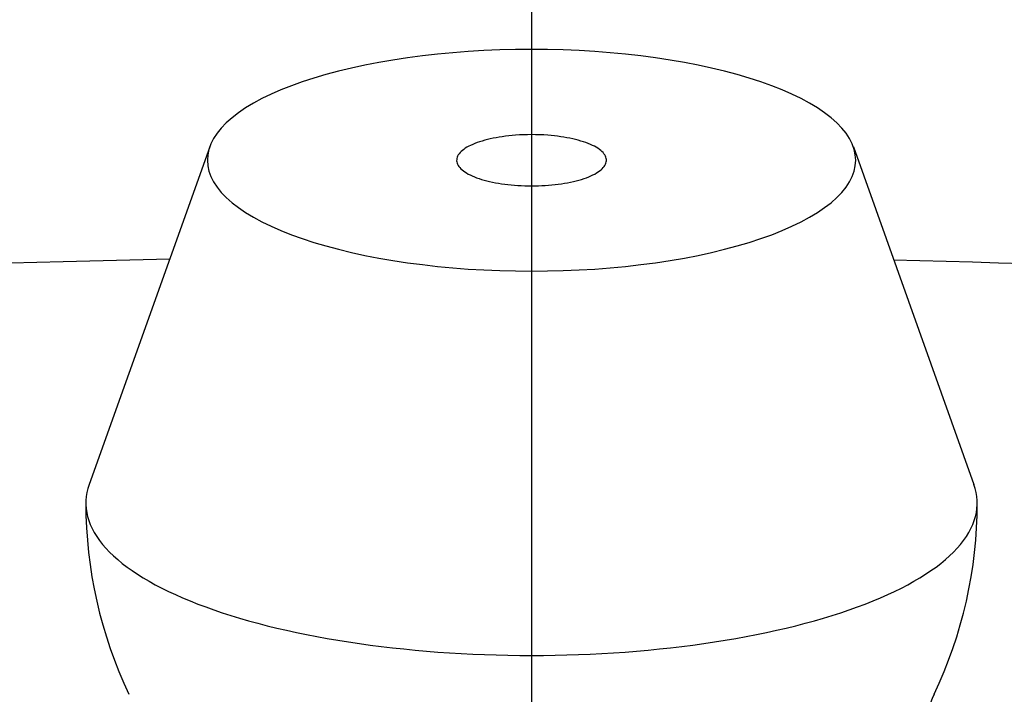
# Model space of a CAD drawing. Extents: x -113 to 261, y -113 to 261.
# Tile 6 of 11: x -3.79 to 3.5, y 77.31 to 82.3. Entities that reach past the tile are written whole.
import ezdxf

# ---------------------------------------------------------------- set-up
doc = ezdxf.new("R2010")
doc.units = 0
doc.header["$LTSCALE"] = 14
doc.linetypes.add('CENTER', pattern=[2, 1.25, -0.25, 0.25, -0.25])
doc.layers.get('0').update_dxf_attribs({"linetype": 'CONTINUOUS'})
doc.layers.add('CENTER', color=1, linetype='CENTER')

msp = doc.modelspace()

# ---------------------------------------------------------------- linework, layer by layer
at = {"linetype": 'CONTINUOUS'}
for p, q in [((-2.3823, 81.3627), (-3.2756, 78.8629)), ((2.3823, 81.3627), (3.2756, 78.8629))]:
    msp.add_line(p, q, dxfattribs=at)
for points in [[(2.4, 81.2631, 0), (2.3971, 81.3034, 0), (2.3884, 81.3436, 0), (2.374, 81.3836, 0), (2.3539, 81.4233, 0), (2.3281, 81.4626, 0), (2.2967, 81.5014, 0), (2.2597, 81.5397, 0), (2.2173, 81.5772, 0), (2.1696, 81.6141, 0), (2.1166, 81.6501, 0), (2.0585, 81.6851, 0), (1.9955, 81.7192, 0), (1.9277, 81.7521, 0), (1.8552, 81.7839, 0), (1.7783, 81.8144, 0), (1.6971, 81.8435, 0), (1.6117, 81.8713, 0), (1.5225, 81.8976, 0), (1.4297, 81.9224, 0), (1.3334, 81.9456, 0), (1.2338, 81.9672, 0), (1.1314, 81.987, 0), (1.0261, 82.0052, 0), (0.9184, 82.0215, 0), (0.8085, 82.036, 0), (0.6967, 82.0486, 0), (0.5832, 82.0594, 0), (0.4682, 82.0682, 0), (0.3522, 82.0751, 0), (0.2352, 82.08, 0), (0.1178, 82.083, 0), (0, 82.084, 0), (-0.1178, 82.083, 0), (-0.2352, 82.08, 0), (-0.3522, 82.0751, 0), (-0.4682, 82.0682, 0), (-0.5832, 82.0594, 0), (-0.6967, 82.0486, 0), (-0.8085, 82.036, 0), (-0.9184, 82.0215, 0), (-1.0261, 82.0052, 0), (-1.1314, 81.987, 0), (-1.2338, 81.9672, 0), (-1.3334, 81.9456, 0), (-1.4297, 81.9224, 0), (-1.5225, 81.8976, 0), (-1.6117, 81.8713, 0), (-1.6971, 81.8435, 0), (-1.7783, 81.8144, 0), (-1.8552, 81.7839, 0), (-1.9277, 81.7521, 0), (-1.9955, 81.7192, 0), (-2.0585, 81.6851, 0), (-2.1166, 81.6501, 0), (-2.1696, 81.6141, 0), (-2.2173, 81.5772, 0), (-2.2597, 81.5397, 0), (-2.2967, 81.5014, 0), (-2.3281, 81.4626, 0), (-2.3539, 81.4233, 0), (-2.374, 81.3836, 0), (-2.3884, 81.3436, 0), (-2.3971, 81.3034, 0), (-2.4, 81.2631, 0), (-2.3971, 81.2228, 0), (-2.3884, 81.1827, 0), (-2.374, 81.1427, 0), (-2.3539, 81.103, 0), (-2.3281, 81.0637, 0), (-2.2967, 81.0248, 0), (-2.2597, 80.9866, 0), (-2.2173, 80.949, 0), (-2.1696, 80.9122, 0), (-2.1166, 80.8762, 0), (-2.0585, 80.8411, 0), (-1.9955, 80.8071, 0), (-1.9277, 80.7741, 0), (-1.8552, 80.7424, 0), (-1.7783, 80.7119, 0), (-1.6971, 80.6827, 0), (-1.6117, 80.6549, 0), (-1.5225, 80.6286, 0), (-1.4297, 80.6038, 0), (-1.3334, 80.5806, 0), (-1.2338, 80.5591, 0), (-1.1314, 80.5392, 0), (-1.0261, 80.5211, 0), (-0.9184, 80.5048, 0), (-0.8085, 80.4903, 0), (-0.6967, 80.4776, 0), (-0.5832, 80.4669, 0), (-0.4682, 80.458, 0), (-0.3522, 80.4512, 0), (-0.2352, 80.4462, 0), (-0.1178, 80.4433, 0), (0, 80.4423, 0), (0.1178, 80.4433, 0), (0.2352, 80.4462, 0), (0.3522, 80.4512, 0), (0.4682, 80.458, 0), (0.5832, 80.4669, 0), (0.6967, 80.4776, 0), (0.8085, 80.4903, 0), (0.9184, 80.5048, 0), (1.0261, 80.5211, 0), (1.1314, 80.5392, 0), (1.2338, 80.5591, 0), (1.3334, 80.5806, 0), (1.4297, 80.6038, 0), (1.5225, 80.6286, 0), (1.6117, 80.6549, 0), (1.6971, 80.6827, 0), (1.7783, 80.7119, 0), (1.8552, 80.7424, 0), (1.9277, 80.7741, 0), (1.9955, 80.8071, 0), (2.0585, 80.8411, 0), (2.1166, 80.8762, 0), (2.1696, 80.9122, 0), (2.2173, 80.949, 0), (2.2597, 80.9866, 0), (2.2967, 81.0248, 0), (2.3281, 81.0637, 0), (2.3539, 81.103, 0), (2.374, 81.1427, 0), (2.3884, 81.1827, 0), (2.3971, 81.2228, 0), (2.4, 81.2631, 0)], [(-0.1199, 81.4483, 0), (-0.1445, 81.4462, 0), (-0.1688, 81.4438, 0), (-0.1928, 81.441, 0), (-0.2163, 81.4378, 0), (-0.2394, 81.4342, 0), (-0.262, 81.4303, 0), (-0.284, 81.426, 0), (-0.3055, 81.4214, 0), (-0.3263, 81.4165, 0), (-0.3464, 81.4112, 0), (-0.3658, 81.4056, 0), (-0.3845, 81.3998, 0), (-0.4023, 81.3936, 0), (-0.4193, 81.3872, 0), (-0.4355, 81.3805, 0), (-0.4507, 81.3736, 0), (-0.465, 81.3665, 0), (-0.4783, 81.3591, 0), (-0.4906, 81.3515, 0), (-0.5019, 81.3438, 0), (-0.5121, 81.3358, 0), (-0.5213, 81.3278, 0), (-0.5294, 81.3196, 0), (-0.5364, 81.3112, 0), (-0.5423, 81.3028, 0), (-0.547, 81.2943, 0), (-0.5506, 81.2857, 0), (-0.553, 81.2771, 0), (-0.5543, 81.2684, 0), (-0.5544, 81.2598, 0), (-0.5534, 81.2511, 0), (-0.5512, 81.2425, 0), (-0.5479, 81.2339, 0), (-0.5434, 81.2254, 0), (-0.5378, 81.2169, 0), (-0.5311, 81.2086, 0), (-0.5233, 81.2003, 0), (-0.5143, 81.1922, 0), (-0.5043, 81.1843, 0), (-0.4933, 81.1765, 0), (-0.4812, 81.1689, 0), (-0.4681, 81.1614, 0), (-0.454, 81.1542, 0), (-0.439, 81.1473, 0), (-0.4231, 81.1405, 0), (-0.4063, 81.134, 0), (-0.3886, 81.1278, 0), (-0.3702, 81.1219, 0), (-0.3509, 81.1163, 0), (-0.331, 81.1109, 0), (-0.3103, 81.1059, 0), (-0.289, 81.1012, 0), (-0.2671, 81.0969, 0), (-0.2446, 81.0929, 0), (-0.2216, 81.0893, 0), (-0.1982, 81.086, 0), (-0.1743, 81.0831, 0), (-0.1501, 81.0805, 0), (-0.1256, 81.0784, 0), (-0.1008, 81.0766, 0), (-0.0758, 81.0752, 0), (-0.0506, 81.0743, 0), (-0.0253, 81.0737, 0), (0, 81.0735, 0), (0.0253, 81.0737, 0), (0.0506, 81.0743, 0), (0.0758, 81.0752, 0), (0.1008, 81.0766, 0), (0.1256, 81.0784, 0), (0.1501, 81.0805, 0), (0.1743, 81.0831, 0), (0.1982, 81.086, 0), (0.2216, 81.0893, 0), (0.2446, 81.0929, 0), (0.2671, 81.0969, 0), (0.289, 81.1012, 0), (0.3103, 81.1059, 0), (0.331, 81.1109, 0), (0.3509, 81.1163, 0), (0.3702, 81.1219, 0), (0.3886, 81.1278, 0), (0.4063, 81.134, 0), (0.4231, 81.1405, 0), (0.439, 81.1473, 0), (0.454, 81.1542, 0), (0.4681, 81.1614, 0), (0.4812, 81.1689, 0), (0.4933, 81.1765, 0), (0.5043, 81.1843, 0), (0.5143, 81.1922, 0), (0.5233, 81.2003, 0), (0.5311, 81.2086, 0), (0.5378, 81.2169, 0), (0.5434, 81.2254, 0), (0.5479, 81.2339, 0), (0.5512, 81.2425, 0), (0.5534, 81.2511, 0), (0.5544, 81.2598, 0), (0.5543, 81.2684, 0), (0.553, 81.2771, 0), (0.5506, 81.2857, 0), (0.547, 81.2943, 0), (0.5423, 81.3028, 0), (0.5364, 81.3112, 0), (0.5294, 81.3196, 0), (0.5213, 81.3278, 0), (0.5121, 81.3358, 0), (0.5019, 81.3438, 0), (0.4906, 81.3515, 0), (0.4783, 81.3591, 0), (0.465, 81.3665, 0), (0.4507, 81.3736, 0), (0.4355, 81.3805, 0), (0.4193, 81.3872, 0), (0.4023, 81.3936, 0), (0.3845, 81.3998, 0), (0.3658, 81.4056, 0), (0.3464, 81.4112, 0), (0.3263, 81.4165, 0), (0.3055, 81.4214, 0), (0.284, 81.426, 0), (0.262, 81.4303, 0), (0.2394, 81.4342, 0), (0.2163, 81.4378, 0), (0.1928, 81.441, 0), (0.1688, 81.4438, 0), (0.1445, 81.4462, 0), (0.1199, 81.4483, 0)], [(-3.2756, 78.8629, 0), (-3.2851, 78.8332, 0), (-3.2922, 78.8035, 0), (-3.2971, 78.7737, 0), (-3.2996, 78.7438, 0), (-3.2998, 78.714, 0), (-3.2977, 78.6842, 0), (-3.2934, 78.6543, 0), (-3.2867, 78.6246, 0), (-3.2777, 78.5949, 0), (-3.2664, 78.5653, 0), (-3.2528, 78.5358, 0), (-3.237, 78.5065, 0), (-3.2189, 78.4773, 0), (-3.1986, 78.4483, 0), (-3.176, 78.4194, 0), (-3.1512, 78.3908, 0), (-3.1242, 78.3624, 0), (-3.095, 78.3343, 0), (-3.0636, 78.3065, 0), (-3.0301, 78.2789, 0), (-2.9945, 78.2516, 0), (-2.9568, 78.2247, 0), (-2.917, 78.1982, 0), (-2.8752, 78.172, 0), (-2.8313, 78.1462, 0), (-2.7855, 78.1208, 0), (-2.7378, 78.0958, 0), (-2.6881, 78.0712, 0), (-2.6365, 78.0472, 0), (-2.5831, 78.0236, 0), (-2.5279, 78.0004, 0), (-2.471, 77.9778, 0), (-2.4122, 77.9558, 0), (-2.3519, 77.9342, 0), (-2.2898, 77.9132, 0), (-2.2262, 77.8928, 0), (-2.161, 77.873, 0), (-2.0943, 77.8537, 0), (-2.0262, 77.8351, 0), (-1.9566, 77.8171, 0), (-1.8856, 77.7997, 0), (-1.8134, 77.783, 0), (-1.7398, 77.7669, 0), (-1.6651, 77.7515, 0), (-1.5892, 77.7368, 0), (-1.5121, 77.7227, 0), (-1.4341, 77.7094, 0), (-1.355, 77.6968, 0), (-1.2749, 77.6849, 0), (-1.194, 77.6738, 0), (-1.1122, 77.6633, 0), (-1.0297, 77.6536, 0), (-0.9464, 77.6447, 0), (-0.8625, 77.6365, 0), (-0.778, 77.6291, 0), (-0.6929, 77.6224, 0), (-0.6074, 77.6166, 0), (-0.5214, 77.6115, 0), (-0.4351, 77.6071, 0), (-0.3484, 77.6036, 0), (-0.2615, 77.6008, 0), (-0.1744, 77.5989, 0), (-0.0873, 77.5977, 0), (0, 77.5973, 0), (0.0873, 77.5977, 0), (0.1744, 77.5989, 0), (0.2615, 77.6008, 0), (0.3484, 77.6036, 0), (0.4351, 77.6071, 0), (0.5214, 77.6115, 0), (0.6074, 77.6166, 0), (0.6929, 77.6224, 0), (0.778, 77.6291, 0), (0.8625, 77.6365, 0), (0.9464, 77.6447, 0), (1.0297, 77.6536, 0), (1.1122, 77.6633, 0), (1.194, 77.6738, 0), (1.2749, 77.6849, 0), (1.355, 77.6968, 0), (1.4341, 77.7094, 0), (1.5121, 77.7227, 0), (1.5892, 77.7368, 0), (1.6651, 77.7515, 0), (1.7398, 77.7669, 0), (1.8134, 77.783, 0), (1.8856, 77.7997, 0), (1.9566, 77.8171, 0), (2.0262, 77.8351, 0), (2.0943, 77.8537, 0), (2.161, 77.873, 0), (2.2262, 77.8928, 0), (2.2898, 77.9132, 0), (2.3519, 77.9342, 0), (2.4122, 77.9558, 0), (2.471, 77.9778, 0), (2.5279, 78.0004, 0), (2.5831, 78.0236, 0), (2.6365, 78.0472, 0), (2.6881, 78.0712, 0), (2.7378, 78.0958, 0), (2.7855, 78.1208, 0), (2.8313, 78.1462, 0), (2.8752, 78.172, 0), (2.917, 78.1982, 0), (2.9568, 78.2247, 0), (2.9945, 78.2516, 0), (3.0301, 78.2789, 0), (3.0636, 78.3065, 0), (3.095, 78.3343, 0), (3.1242, 78.3624, 0), (3.1512, 78.3908, 0), (3.176, 78.4194, 0), (3.1986, 78.4483, 0), (3.2189, 78.4773, 0), (3.237, 78.5065, 0), (3.2528, 78.5358, 0), (3.2664, 78.5653, 0), (3.2777, 78.5949, 0), (3.2867, 78.6246, 0), (3.2934, 78.6543, 0), (3.2977, 78.6842, 0), (3.2998, 78.714, 0), (3.2996, 78.7438, 0), (3.2971, 78.7737, 0), (3.2922, 78.8035, 0), (3.2851, 78.8332, 0), (3.2756, 78.8629, 0)]]:
    msp.add_polyline3d(points, dxfattribs=at)
for points in [[(-2.6766, 80.5305, 0), (-2.8746, 80.5263, 0), (-3.0722, 80.5219, 0), (-3.2695, 80.5171, 0), (-3.4663, 80.512, 0), (-3.6627, 80.5066, 0), (-3.8586, 80.5009, 0)], [(3.6511, 80.4961, 0), (3.4576, 80.502, 0), (3.2637, 80.5076, 0), (3.0693, 80.5128, 0), (2.8746, 80.5178, 0), (2.6795, 80.5225, 0)]]:
    msp.add_polyline3d(points)
msp.add_circle((0, 0), 102.5)
for centre, radius, start, end in [((0, 79.8653), 1.5875, 85.66789, 94.33211), ((0, 78.7259), 3.3, 180, 205.42427), ((0, 78.7259), 3.3, 334.57573, 0)]:
    msp.add_arc(centre, radius, start, end, dxfattribs=at)
msp.add_arc((3.7029, 76.9657), 0.8, 154.57573, 192.86201)
at = {"layer": 'CENTER'}
msp.add_line((0, 112.5), (0, -112.5), dxfattribs=at)

doc.saveas('drawing.dxf')
